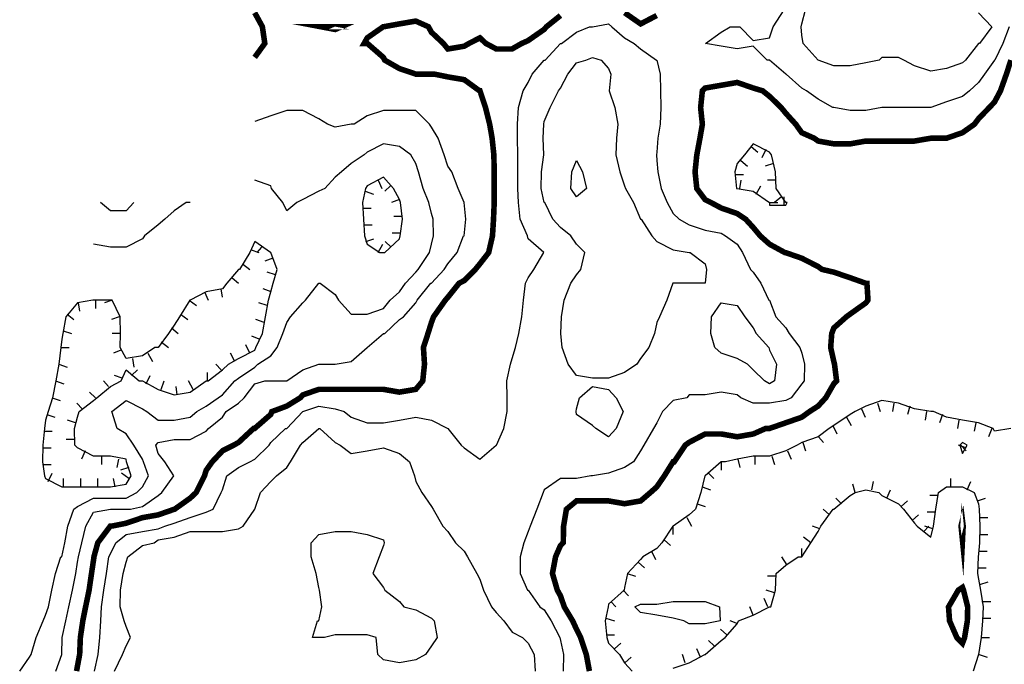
# Model space of a CAD drawing. Extents: x 628896 to 629898, y 4519176 to 4520140.
# Tile 4 of 24: x 628924 to 629100, y 4519436 to 4519552. Entities that reach past the tile are written whole.
import ezdxf

# ---------------------------------------------------------------- set-up
doc = ezdxf.new("R2010")
doc.units = 0

msp = doc.modelspace()

# ---------------------------------------------------------------- linework, layer by layer
at = {"layer": 'GSLAYER', "linetype": 'CONTINUOUS', "const_width": 1, "flags": 128}
for points in [[(628934.1875, 4519435), (628934.375, 4519436), (628934.75, 4519438), (628934.875, 4519441), (628935.3125, 4519444), (628935.8125, 4519446.5), (628936.4375, 4519449.5), (628936.875, 4519452.5), (628937.25, 4519455), (628937.3125, 4519455.5), (628938, 4519458), (628940.25, 4519461), (628940.5625, 4519461), (628943.0625, 4519461.5), (628946, 4519462.5), (628948.8125, 4519463), (628951.6875, 4519464), (628951.75, 4519464), (628954.5625, 4519466), (628955.625, 4519467), (628957.125, 4519470), (628957.4375, 4519471), (628958.5, 4519472.5), (628960.375, 4519474.5), (628962.375, 4519475.5), (628963.25, 4519476), (628965.9375, 4519478.5), (628966.125, 4519478.5), (628969, 4519481), (628969.1875, 4519481.5), (628971.875, 4519482.5), (628974.3125, 4519484), (628974.75, 4519484.5), (628977.625, 4519485.5), (628980.5625, 4519485.5), (628983.4375, 4519485.5), (628986.3125, 4519485.5), (628989.1875, 4519485.5), (628992.0625, 4519485), (628995, 4519485.5), (628996.25, 4519487), (628996.5625, 4519490), (628996.375, 4519493), (628997.1875, 4519495.5), (628997.8125, 4519497.5), (628998.1875, 4519498.5), (629000.3125, 4519501.5), (629000.75, 4519502), (629002.75, 4519504.5), (629003.6875, 4519505), (629005.6875, 4519507), (629006.5, 4519508), (629008.0625, 4519510), (629008.75, 4519513), (629008.9375, 4519516), (629009.0625, 4519519), (629009.0625, 4519521.5), (629009.0625, 4519524.5), (629009, 4519527.5), (629008.6875, 4519530.5), (629008.25, 4519533), (629007.5, 4519536), (629006.5, 4519539), (629006.4375, 4519539), (629003.6875, 4519541), (629000.75, 4519541.5), (628998.3125, 4519542), (628997.8125, 4519542), (628995, 4519542), (628992.0625, 4519543), (628989.4375, 4519544.5), (628989.1875, 4519545), (628986.3125, 4519547.5), (628985.75, 4519547.5), (628986.3125, 4519548.5), (628989.1875, 4519550.5), (628989.3125, 4519550.5), (628992.0625, 4519551), (628995, 4519551.5), (628997.25, 4519550.5), (628997.8125, 4519549.5), (628999.9375, 4519547.5), (629000.75, 4519546.5), (629003.6875, 4519547), (629004.5625, 4519547.5), (629006.5, 4519548.5), (629007.5625, 4519547.5), (629009.4375, 4519546.5), (629012.25, 4519546.5), (629014, 4519547.5), (629015.125, 4519548), (629018, 4519550), (629018.4375, 4519550.5), (629020.9375, 4519552.5)], [(628966.125, 4519553), (628967.5, 4519550.5), (628967.9375, 4519547.5), (628966.125, 4519545)], [(629032.4375, 4519553), (629035.3125, 4519551), (629038.1875, 4519552.5)], [(628977.9375, 4519550.5), (628980.5625, 4519550.5), (628981.6875, 4519550.5), (628980.5625, 4519550), (628977.9375, 4519550.5)], [(629101.6875, 4519544.5), (629100.875, 4519542), (629099.8125, 4519539), (629098.75, 4519537), (629097.8125, 4519536), (629095.875, 4519534), (629095.125, 4519533), (629093, 4519531.5), (629090.125, 4519530.5), (629087.6875, 4519530.5), (629087.3125, 4519530.5), (629084.375, 4519530), (629081.5625, 4519530), (629078.5625, 4519530), (629075.6875, 4519530), (629072.875, 4519529.5), (629069.9375, 4519529.5), (629067.125, 4519530), (629066.4375, 4519530.5), (629064.1875, 4519531.5), (629063.125, 4519533), (629061.3125, 4519535), (629060.5, 4519536), (629058.4375, 4519538), (629057.1875, 4519539), (629055.5, 4519539.5), (629052.625, 4519540.5), (629049.75, 4519540), (629046.875, 4519539.5), (629046.375, 4519539), (629046.0625, 4519536), (629046.375, 4519533), (629045.9375, 4519530.5), (629045.375, 4519527.5), (629045.0625, 4519524.5), (629045.375, 4519521.5), (629046.875, 4519519.5), (629047.875, 4519519), (629049.75, 4519518), (629052.625, 4519517), (629054.125, 4519516), (629055.5, 4519514.5), (629056.75, 4519513), (629058.4375, 4519511.5), (629061.1875, 4519510), (629061.3125, 4519510), (629064.1875, 4519509), (629067.125, 4519507.5), (629067.8125, 4519507), (629069.9375, 4519506.5), (629072.875, 4519505.5), (629075.6875, 4519504.5), (629075.875, 4519504.5), (629076.0625, 4519501.5), (629075.6875, 4519501), (629072.875, 4519499), (629072.1875, 4519498.5), (629069.9375, 4519496.5), (629069.5625, 4519495.5), (629069.375, 4519493), (629069.9375, 4519490.5), (629070.0625, 4519490), (629070.4375, 4519487), (629069.9375, 4519486.5), (629068.5, 4519484), (629067.125, 4519482.5), (629065.5625, 4519481.5), (629064.1875, 4519480.5), (629061.3125, 4519479.5), (629058.4375, 4519478.5), (629057.75, 4519478.5), (629055.5, 4519477.5), (629052.625, 4519477), (629049.75, 4519477.5), (629046.875, 4519477.5), (629044, 4519476), (629043.3125, 4519475.5), (629041.3125, 4519472.5), (629041.125, 4519472.5), (629039.5625, 4519470), (629038.1875, 4519468), (629037.0625, 4519467), (629035.3125, 4519465.5), (629032.4375, 4519465), (629029.5625, 4519465.5), (629026.6875, 4519465.5), (629023.8125, 4519465.5), (629022, 4519464), (629021.5, 4519461), (629021.4375, 4519458), (629020.9375, 4519457.5), (629020.0625, 4519455.5), (629019.5, 4519452.5), (629020.375, 4519449.5), (629020.9375, 4519448.5), (629021.625, 4519446.5), (629023.125, 4519444), (629023.8125, 4519442.5), (629024.5625, 4519441), (629025.5625, 4519438), (629026.125, 4519435)], [(629092.75, 4519461), (629093, 4519462), (629093.125, 4519461), (629093, 4519458.5), (629092.75, 4519461)], [(629092, 4519441), (629090.6875, 4519444), (629090.5, 4519446.5), (629092.25, 4519449.5), (629093, 4519450), (629093.1875, 4519449.5), (629093.9375, 4519446.5), (629093.875, 4519444), (629093.375, 4519441), (629093, 4519440), (629092, 4519441)]]:
    msp.add_lwpolyline(points, dxfattribs=at)
at = {"layer": 'GSLAYER', "linetype": 'CONTINUOUS', "flags": 128}
for points in [[(629069.75, 4519536), (629067.125, 4519537.5), (629065.0625, 4519539), (629064.1875, 4519539.5), (629061.375, 4519542), (629061.3125, 4519542), (629058.4375, 4519544.5), (629058, 4519544.5), (629055.5, 4519547), (629052.625, 4519546.5), (629049.75, 4519547), (629046.9375, 4519547.5), (629049.75, 4519549.5), (629051.375, 4519550.5), (629052.625, 4519550.5), (629053.0625, 4519550.5), (629055.5, 4519548), (629058.4375, 4519548.5), (629059.0625, 4519550.5), (629061.0625, 4519553.5)], [(629067.125, 4519544.5), (629067.125, 4519544.5), (629064.4375, 4519547.5), (629064.1875, 4519549), (629064.0625, 4519550.5), (629064.1875, 4519551), (629064.875, 4519553.5)], [(629095.875, 4519553), (629098.25, 4519550.5), (629096.0625, 4519547.5), (629095.875, 4519547.5), (629093.5625, 4519544.5), (629093, 4519544), (629090.125, 4519543), (629087.3125, 4519542.5), (629084.375, 4519543.5), (629082.5, 4519544.5), (629081.5625, 4519545), (629078.5625, 4519545), (629078.0625, 4519544.5), (629075.6875, 4519544), (629072.875, 4519543.5), (629069.9375, 4519543.5), (629067.125, 4519544.5)], [(628937.4375, 4519435), (628938.0625, 4519438), (628938.375, 4519441), (628938.5625, 4519444), (628938.6875, 4519446.5), (628939.0625, 4519449.5), (628939.5625, 4519452.5), (628940, 4519455.5), (628940.25, 4519456), (628941.25, 4519458), (628943.0625, 4519459.5), (628946, 4519460), (628948.8125, 4519460.5), (628950, 4519461), (628951.6875, 4519461.5), (628954.5625, 4519462.5), (628957.4375, 4519463.5), (628958.6875, 4519464), (628960.125, 4519467), (628960.375, 4519467.5), (628961.125, 4519470), (628963.25, 4519471.5), (628965.25, 4519472.5), (628966.125, 4519473), (628968.75, 4519475.5), (628969, 4519476), (628971.625, 4519478.5), (628971.875, 4519478.5), (628974.75, 4519481.5), (628977.625, 4519482.5), (628980.5625, 4519482), (628982.1875, 4519481.5), (628983.4375, 4519480.5), (628986.3125, 4519479.5), (628989.1875, 4519479.5), (628992.0625, 4519480), (628995, 4519480.5), (628997.8125, 4519480), (629000.75, 4519478.5), (629003.125, 4519475.5), (629003.6875, 4519475), (629006.5, 4519473), (629009.4375, 4519475.5), (629009.5, 4519475.5), (629010.8125, 4519478.5), (629011.375, 4519481.5), (629011.375, 4519484), (629011.3125, 4519487), (629012, 4519490), (629012.25, 4519491), (629012.875, 4519493), (629013.5, 4519495.5), (629014, 4519498.5), (629014.3125, 4519501.5), (629014.6875, 4519504.5), (629015.125, 4519505.5), (629016.1875, 4519507), (629017.9375, 4519510), (629015.125, 4519512.5), (629015, 4519513), (629013.6875, 4519516), (629013.4375, 4519519), (629013.3125, 4519521.5), (629013.3125, 4519524.5), (629013.3125, 4519527.5), (629013.25, 4519530.5), (629013.25, 4519533), (629013.4375, 4519536), (629014.25, 4519539), (629015.125, 4519540.5), (629015.875, 4519542), (629018, 4519544.5), (629018.1875, 4519544.5), (629020.9375, 4519547.5), (629021.125, 4519547.5), (629023.8125, 4519549.5), (629026.125, 4519550.5), (629026.6875, 4519550.5), (629029.5625, 4519551), (629030.125, 4519550.5), (629032.4375, 4519548.5), (629034.125, 4519547.5), (629035.3125, 4519546.5), (629038.125, 4519544.5), (629038.1875, 4519544.5), (629038.8125, 4519542), (629038.875, 4519539), (629038.9375, 4519536), (629038.8125, 4519533), (629038.375, 4519530.5), (629038.1875, 4519528), (629038.125, 4519527.5), (629038.1875, 4519526.5), (629038.375, 4519524.5), (629039, 4519521.5), (629040.0625, 4519519), (629041.125, 4519517), (629042.1875, 4519516), (629044, 4519515), (629046.875, 4519514), (629049.75, 4519513.5), (629050.5, 4519513), (629052.625, 4519511.5), (629053.5625, 4519510), (629055, 4519507), (629055.5, 4519506.5), (629056.875, 4519504.5), (629058.3125, 4519501.5), (629058.4375, 4519501.5), (629059.5625, 4519498.5), (629061.3125, 4519496.5), (629061.9375, 4519495.5), (629063.875, 4519493), (629064.1875, 4519492), (629064.6875, 4519490), (629064.625, 4519487), (629064.1875, 4519486.5), (629062.3125, 4519484), (629061.3125, 4519483.5), (629058.4375, 4519483), (629055.5, 4519483), (629053.25, 4519484), (629052.625, 4519484.5), (629049.75, 4519485), (629046.875, 4519484.5), (629044, 4519484.5), (629043.5625, 4519484), (629041.125, 4519483.5), (629039.25, 4519481.5), (629038.1875, 4519479.5), (629037.625, 4519478.5), (629035.875, 4519475.5), (629035.3125, 4519474.5), (629034, 4519472.5), (629032.4375, 4519471.5), (629029.5625, 4519470.5), (629026.6875, 4519470), (629026.375, 4519470), (629023.8125, 4519469.5), (629020.9375, 4519469.5), (629018, 4519467.5), (629017.8125, 4519467), (629016.6875, 4519464), (629015.5, 4519461), (629015.125, 4519460), (629014.375, 4519458), (629013.6875, 4519455.5), (629013.6875, 4519452.5), (629015, 4519449.5), (629015.125, 4519449.5), (629017.25, 4519446.5), (629018, 4519446), (629019.25, 4519444), (629020.8125, 4519441), (629020.9375, 4519440.5), (629021.5, 4519438), (629021.4375, 4519435)], [(629101.375, 4519550.5), (629100.25, 4519547.5), (629098.8125, 4519544.5), (629098.75, 4519544.5), (629096.9375, 4519542), (629095.875, 4519540.5), (629094.25, 4519539), (629093, 4519538), (629090.125, 4519537), (629087.3125, 4519536), (629085.25, 4519536), (629084.375, 4519536), (629081.5625, 4519536), (629078.5625, 4519536), (629075.6875, 4519535.5), (629072.875, 4519535.5), (629069.9375, 4519536), (629069.75, 4519536)], [(629022.3125, 4519490), (629021.25, 4519493), (629021, 4519495.5), (629021.125, 4519498.5), (629021.625, 4519501.5), (629022.8125, 4519504.5), (629023.8125, 4519506), (629024.5625, 4519507), (629025.3125, 4519510), (629023.8125, 4519511.5), (629022.8125, 4519513), (629020.9375, 4519514.5), (629019.5625, 4519516), (629018.125, 4519519), (629018, 4519519), (629017.5, 4519521.5), (629017.5625, 4519524.5), (629017.9375, 4519527.5), (629017.8125, 4519530.5), (629017.9375, 4519533), (629018, 4519533.5), (629019.0625, 4519536), (629020.5625, 4519539), (629020.9375, 4519539.5), (629022.25, 4519542), (629023.8125, 4519544), (629025.5, 4519544.5), (629026.6875, 4519545), (629028.25, 4519544.5), (629029.5625, 4519543), (629029.9375, 4519542), (629029.6875, 4519539), (629030.6875, 4519536), (629031.25, 4519533), (629031, 4519530.5), (629030.875, 4519527.5), (629031.5625, 4519524.5), (629032.4375, 4519522), (629032.625, 4519521.5), (629034, 4519519), (629035.3125, 4519516), (629035.375, 4519516), (629037.3125, 4519513), (629038.1875, 4519512), (629041.125, 4519510.5), (629044, 4519510), (629044.1875, 4519510), (629046.875, 4519508), (629047.125, 4519507), (629046.875, 4519504.5), (629044, 4519504.5), (629041.125, 4519504.5), (629041.0625, 4519504.5), (629040, 4519501.5), (629038.6875, 4519498.5), (629038.1875, 4519497.5), (629037.8125, 4519495.5), (629036.75, 4519493), (629035.3125, 4519491), (629034.625, 4519490), (629032.4375, 4519488.5), (629029.5625, 4519487.5), (629026.6875, 4519487.5), (629023.8125, 4519488), (629022.3125, 4519490)], [(628930.5, 4519435), (628931.5625, 4519438), (628931.5625, 4519438), (628931.625, 4519441), (628932.25, 4519444), (628932.8125, 4519446.5), (628933.4375, 4519449.5), (628934.0625, 4519452.5), (628934.375, 4519454.5), (628934.5625, 4519455.5), (628935.125, 4519458), (628935.875, 4519461), (628937.25, 4519463.5), (628940.25, 4519464), (628943.0625, 4519464), (628943.875, 4519464), (628946, 4519464.5), (628948.8125, 4519466.5), (628949.5, 4519467), (628951.625, 4519470), (628950, 4519472.5), (628948.8125, 4519474), (628948.375, 4519475.5), (628948.8125, 4519476), (628951.6875, 4519476.5), (628954.5625, 4519476.5), (628957.4375, 4519478), (628957.875, 4519478.5), (628960.375, 4519480.5), (628961, 4519481.5), (628963.25, 4519483), (628964.25, 4519484), (628966.125, 4519486.5), (628967.9375, 4519487), (628969, 4519487), (628971.875, 4519487), (628974.75, 4519489), (628977.625, 4519490), (628978.75, 4519490), (628980.5625, 4519490), (628983.4375, 4519490.5), (628986.3125, 4519493), (628989.1875, 4519495.5), (628989.4375, 4519495.5), (628992.0625, 4519498), (628992.8125, 4519498.5), (628995, 4519501), (628995.25, 4519501.5), (628997.6875, 4519504.5), (628997.8125, 4519504.5), (629000.0625, 4519507), (629000.75, 4519508), (629002.4375, 4519510), (629003.5625, 4519513), (629003.6875, 4519513), (629004, 4519516), (629003.6875, 4519519), (629003.6875, 4519519), (629002.625, 4519521.5), (629001.4375, 4519524.5), (629000.75, 4519525.5), (629000.0625, 4519527.5), (628999, 4519530.5), (628997.8125, 4519532.5), (628997.4375, 4519533), (628995, 4519535.5), (628992.0625, 4519535.5), (628989.1875, 4519535.5), (628986.3125, 4519534.5), (628983.9375, 4519533), (628983.4375, 4519533), (628980.5625, 4519532.5), (628979.1875, 4519533), (628977.625, 4519534), (628974.75, 4519535.5), (628971.875, 4519535.5), (628969, 4519534.5), (628966.125, 4519533.5)], [(628924, 4519435), (628925.75, 4519437.5), (628926.0625, 4519438), (628926.9375, 4519441), (628928.1875, 4519444), (628928.625, 4519445), (628929.1875, 4519446.5), (628929.75, 4519449.5), (628930.4375, 4519452.5), (628931.375, 4519455.5), (628931.5625, 4519455.5), (628932.0625, 4519458), (628932.625, 4519461), (628933.6875, 4519464), (628934.375, 4519464.5), (628937.25, 4519466), (628940.25, 4519466), (628943.0625, 4519466), (628945, 4519467), (628946, 4519468), (628947.0625, 4519470), (628946.1875, 4519472.5), (628946, 4519473), (628944.4375, 4519475.5), (628943.0625, 4519477.5), (628941.5, 4519478.5), (628940.5, 4519481.5), (628943.0625, 4519483.5), (628946, 4519482), (628946.8125, 4519481.5), (628948.8125, 4519480), (628951.6875, 4519480), (628954.5625, 4519480.5), (628955.75, 4519481.5), (628957.4375, 4519482.5), (628959.5625, 4519484), (628960.375, 4519484.5), (628962.5625, 4519487), (628963.25, 4519487.5), (628966.125, 4519489.5), (628966.6875, 4519490), (628969, 4519491.5), (628970.125, 4519493), (628971.1875, 4519495.5), (628971.875, 4519497.5), (628972.5625, 4519498.5), (628974.75, 4519501), (628975.25, 4519501.5), (628977.625, 4519504.5), (628977.625, 4519504.5), (628977.875, 4519504.5), (628980.5625, 4519502.5), (628981.125, 4519501.5), (628983.4375, 4519499), (628986.3125, 4519499), (628989.1875, 4519500), (628990.4375, 4519501.5), (628992.0625, 4519503), (628993.1875, 4519504.5), (628995, 4519506.5), (628995.4375, 4519507), (628997.4375, 4519510), (628997.8125, 4519511.5), (628998.1875, 4519513), (628998.125, 4519516), (628997.8125, 4519517), (628997.3125, 4519519), (628996.3125, 4519521.5), (628995.5, 4519524.5), (628995, 4519526), (628994.125, 4519527.5), (628992.0625, 4519529), (628989.1875, 4519529.5), (628986.3125, 4519528), (628985.75, 4519527.5), (628983.4375, 4519526), (628981.6875, 4519524.5), (628980.5625, 4519523.5), (628978.6875, 4519521.5), (628977.625, 4519521), (628974.75, 4519519.5), (628973.6875, 4519519), (628971.875, 4519517.5), (628971.1875, 4519519), (628969.125, 4519521.5), (628969, 4519522), (628966.125, 4519523)], [(629061.5625, 4519519), (629061.3125, 4519519), (629059.625, 4519521.5), (629059.5, 4519524.5), (629058.75, 4519527.5), (629058.4375, 4519528), (629055.5, 4519529.5), (629053.9375, 4519527.5), (629052.625, 4519526), (629052.1875, 4519524.5), (629052.5, 4519521.5), (629052.625, 4519521.5), (629055.5, 4519521), (629058.4375, 4519519), (629058.4375, 4519518.5), (629061.3125, 4519518.5), (629061.5625, 4519519)], [(629055.125, 4519529), (629056.3125, 4519528)], [(629057.75, 4519528.5), (629057.0625, 4519527)], [(629022.8125, 4519521.5), (629023, 4519524.5), (629023.8125, 4519526.5), (629024.875, 4519524.5), (629025.625, 4519521.5), (629023.8125, 4519520), (629022.8125, 4519521.5)], [(629053.25, 4519526.5), (629054.4375, 4519525.5)], [(629059.125, 4519526), (629057.625, 4519525.5)], [(628989.4375, 4519510), (628992.0625, 4519512.5), (628992.1875, 4519513), (628992.625, 4519516), (628992.25, 4519519), (628992.0625, 4519519.5), (628991, 4519521.5), (628989.1875, 4519523.5), (628986.3125, 4519522), (628986, 4519521.5), (628985.4375, 4519519), (628985.625, 4519516), (628985.8125, 4519513), (628986.3125, 4519511.5), (628988.5625, 4519510), (628989.1875, 4519510), (628989.4375, 4519510)], [(628988.25, 4519523), (628988.9375, 4519521.5)], [(629052.1875, 4519524), (629053.75, 4519524)], [(629053.0625, 4519521.5), (629053.3125, 4519523)], [(629059.5625, 4519523), (629058.0625, 4519523)], [(628985.9375, 4519521), (628987.4375, 4519520.5)], [(628990.5, 4519522), (628989.4375, 4519521)], [(629056, 4519520.5), (629056.875, 4519522)], [(628992.0625, 4519519.5), (628990.625, 4519519)], [(629060.5625, 4519520), (629059.3125, 4519519)], [(629061.0625, 4519518.5), (629061.0625, 4519520)], [(628954.5625, 4519519), (628953.8125, 4519519), (628951.6875, 4519517.5), (628950, 4519516), (628948.8125, 4519515), (628946.375, 4519513), (628946, 4519512.5), (628943.0625, 4519511), (628940.25, 4519511), (628937.25, 4519511.5)], [(628944.4375, 4519519), (628943.0625, 4519517.5), (628940.25, 4519517.5), (628938.5, 4519519)], [(628985.4375, 4519518), (628987, 4519518)], [(629058.4375, 4519519), (629059.875, 4519519)], [(628992.5625, 4519516.5), (628991.0625, 4519516.5)], [(628985.6875, 4519515), (628987.1875, 4519515)], [(628944, 4519470), (628943.125, 4519472.5), (628943.0625, 4519473), (628940.25, 4519473.5), (628937.25, 4519473.5), (628934.375, 4519475), (628933.875, 4519475.5), (628933.8125, 4519478.5), (628934.375, 4519480.5), (628934.6875, 4519481.5), (628937.25, 4519483.5), (628937.8125, 4519484), (628940.25, 4519486), (628942.1875, 4519487), (628943.0625, 4519489), (628945.4375, 4519487), (628946, 4519487), (628948.8125, 4519485.5), (628951.6875, 4519484.5), (628954.5625, 4519485), (628957.4375, 4519487), (628957.8125, 4519487), (628960.375, 4519489), (628961.4375, 4519490), (628963.25, 4519491), (628966.125, 4519492.5), (628966.3125, 4519493), (628967.5, 4519495.5), (628968.0625, 4519498.5), (628968.625, 4519501.5), (628969, 4519503), (628969.4375, 4519504.5), (628970.125, 4519507), (628969, 4519510), (628968.9375, 4519510), (628966.125, 4519512), (628965.25, 4519510), (628963.375, 4519507), (628963.25, 4519507), (628961.125, 4519504.5), (628960.375, 4519503.5), (628957.4375, 4519503), (628954.5625, 4519501.5), (628954.5, 4519501.5), (628952.625, 4519498.5), (628951.6875, 4519497), (628950.6875, 4519495.5), (628948.8125, 4519493), (628948.25, 4519493), (628946, 4519491.5), (628943.0625, 4519491), (628942, 4519493), (628942.0625, 4519495.5), (628942, 4519498.5), (628940.5625, 4519501.5), (628940.25, 4519501.5), (628937.25, 4519501.5), (628937.125, 4519501.5), (628934.375, 4519501), (628932.25, 4519498.5), (628931.75, 4519495.5), (628931.5625, 4519494.5), (628931.375, 4519493), (628931, 4519490), (628930.5, 4519487), (628929.875, 4519484), (628929.125, 4519481.5), (628928.625, 4519480), (628928.4375, 4519478.5), (628928.125, 4519475.5), (628928.0625, 4519472.5), (628928.4375, 4519470), (628928.625, 4519469.5), (628931.5625, 4519468), (628934.375, 4519468), (628937.25, 4519468), (628940.25, 4519468), (628943.0625, 4519468.5), (628944, 4519470)], [(628986.0625, 4519512), (628987.5, 4519512.5)], [(628990.5625, 4519511), (628989.5, 4519512)], [(628992.25, 4519513.5), (628990.75, 4519513.5)], [(628965.5, 4519510.5), (628966.875, 4519510)], [(628967.375, 4519511), (628966.5, 4519510)], [(628988.25, 4519510), (628989.125, 4519511.5)], [(628969.375, 4519509), (628967.9375, 4519508.5)], [(628963.9375, 4519508), (628965.25, 4519507)], [(628962.0625, 4519505.5), (628963.25, 4519504.5)], [(628969.875, 4519506), (628968.375, 4519506.5)], [(628960.0625, 4519503.5), (628960.3125, 4519502)], [(628969.0625, 4519503), (628967.625, 4519503.5)], [(628937.5625, 4519501.5), (628937.5625, 4519500)], [(628940.5625, 4519501.5), (628939.1875, 4519501)], [(628954.375, 4519501.5), (628955.6875, 4519500.5)], [(628957.125, 4519503), (628957.8125, 4519501.5)], [(628934.5, 4519501), (628934.75, 4519499.5)], [(628968.375, 4519500.5), (628966.875, 4519501)], [(629057.5, 4519487), (629055.5, 4519489), (629054.4375, 4519490), (629052.625, 4519491), (629049.75, 4519492), (629048.625, 4519493), (629047.875, 4519495.5), (629048, 4519498.5), (629049.75, 4519501), (629052.625, 4519500.5), (629054, 4519498.5), (629055.5, 4519496.5), (629056, 4519495.5), (629058.3125, 4519493), (629058.4375, 4519492.5), (629059.6875, 4519490), (629059.3125, 4519487), (629058.4375, 4519486.5), (629057.5, 4519487)], [(628932.5, 4519499), (628933.6875, 4519498)], [(628941.8125, 4519498.5), (628940.4375, 4519498)], [(628952.8125, 4519499), (628954.125, 4519498)], [(628967.8125, 4519497.5), (628966.3125, 4519498)], [(628951.1875, 4519496.5), (628952.4375, 4519495.5)], [(628931.8125, 4519496), (628933.3125, 4519495.5)], [(628942.0625, 4519495.5), (628940.5625, 4519495.5)], [(628966.9375, 4519494.5), (628965.625, 4519495)], [(628931.375, 4519493), (628932.875, 4519493)], [(628949.375, 4519494), (628950.6875, 4519493)], [(628965.25, 4519492), (628964.5625, 4519493.5)], [(628942.125, 4519492.5), (628940.8125, 4519492)], [(628944.25, 4519491), (628944.4375, 4519489.5)], [(628947, 4519492), (628947.8125, 4519490.5)], [(628962.5625, 4519490.5), (628961.8125, 4519492)], [(628931, 4519490), (628932.5, 4519489.5)], [(628960.125, 4519489), (628959.1875, 4519490)], [(628942.375, 4519487.5), (628941, 4519488)], [(628944.0625, 4519488), (628945.125, 4519489)], [(628946.6875, 4519486.5), (628947.375, 4519488)], [(628957.6875, 4519487), (628957.6875, 4519488.5)], [(628930.4375, 4519487), (628931.9375, 4519486.5)], [(628939.9375, 4519486), (628939, 4519487)], [(628949.375, 4519485.5), (628949.875, 4519487)], [(628952.25, 4519484.5), (628952.0625, 4519486)], [(628955.125, 4519485.5), (628954.25, 4519487)], [(629027.25, 4519478.5), (629026.6875, 4519479), (629023.8125, 4519481), (629023.75, 4519481.5), (629023.8125, 4519482), (629024.375, 4519484), (629026.6875, 4519486), (629029.5625, 4519485.5), (629030.9375, 4519484), (629032.1875, 4519481.5), (629030.9375, 4519478.5), (629029.5625, 4519477), (629027.25, 4519478.5)], [(628929.8125, 4519484), (628931.25, 4519483.5)], [(628937.5625, 4519484), (628936.5, 4519485)], [(628935.1875, 4519482), (628934.25, 4519483)], [(629101.6875, 4519478.5), (629098.75, 4519478), (629098.5, 4519478.5), (629095.875, 4519479.5), (629093, 4519480), (629090.125, 4519480.5), (629087.8125, 4519481.5), (629087.3125, 4519481.5), (629084.375, 4519482), (629081.5625, 4519483), (629078.5625, 4519483.5), (629075.6875, 4519482.5), (629073.75, 4519481.5), (629072.875, 4519481), (629069.9375, 4519479), (629069.125, 4519478.5), (629067.125, 4519477), (629064.1875, 4519476), (629063.375, 4519475.5), (629061.3125, 4519474.5), (629058.4375, 4519473.5), (629055.5, 4519473.5), (629052.625, 4519473), (629050.5, 4519472.5), (629049.75, 4519472.5), (629046.875, 4519470), (629046.8125, 4519470), (629046.125, 4519467), (629045.125, 4519464), (629044, 4519463), (629041.125, 4519461), (629041.0625, 4519461), (629039.125, 4519458), (629038.1875, 4519457), (629035.6875, 4519455.5), (629035.3125, 4519455), (629032.9375, 4519452.5), (629032.4375, 4519450), (629032.375, 4519449.5), (629029.5625, 4519447), (629029.5, 4519446.5), (629028.9375, 4519444), (629029.25, 4519441), (629029.5625, 4519440), (629031.5, 4519438), (629032.4375, 4519436.5), (629033.8125, 4519435)], [(629074.875, 4519482), (629075.5625, 4519480.5)], [(629077.75, 4519483), (629078.25, 4519481.5)], [(629080.6875, 4519483), (629080.4375, 4519481.5)], [(629083.5625, 4519482.5), (629083.125, 4519481)], [(628928.875, 4519481), (628930.3125, 4519480.5)], [(629072.1875, 4519480.5), (629073.0625, 4519479)], [(629086.5625, 4519481.5), (629086.3125, 4519480)], [(629089.4375, 4519481), (629088.875, 4519479.5)], [(628934, 4519479.5), (628932.5625, 4519480)], [(628941, 4519435), (628942.4375, 4519438), (628943.0625, 4519439.5), (628943.875, 4519441), (628943.0625, 4519443), (628942.75, 4519444), (628942, 4519446.5), (628942.0625, 4519449.5), (628942.5625, 4519452.5), (628943.0625, 4519454.5), (628943.375, 4519455.5), (628946, 4519457.5), (628948.125, 4519458), (628948.8125, 4519458.5), (628951.6875, 4519459), (628954.5625, 4519460), (628957.4375, 4519460), (628960.375, 4519460), (628963.25, 4519460.5), (628964.0625, 4519461), (628966.125, 4519464), (628967.1875, 4519467), (628969, 4519469), (628970.0625, 4519470), (628971.875, 4519471.5), (628972.5625, 4519472.5), (628974.3125, 4519475.5), (628974.75, 4519476), (628977.625, 4519478.5), (628977.625, 4519478.5), (628977.8125, 4519478.5), (628980.5625, 4519476), (628981.4375, 4519475.5), (628983.4375, 4519474), (628986.3125, 4519474.5), (628989.1875, 4519475), (628992.0625, 4519474), (628993.875, 4519472.5), (628994.75, 4519470), (628995, 4519469), (628996.0625, 4519467), (628997.8125, 4519464.5), (628998.125, 4519464), (628999.875, 4519461), (629000.75, 4519460), (629002.125, 4519458), (629003.6875, 4519456.5), (629004.25, 4519455.5), (629005.9375, 4519452.5), (629006.5, 4519451.5), (629007.125, 4519449.5), (629008.5625, 4519446.5), (629009.4375, 4519445.5), (629010.8125, 4519444), (629012.25, 4519442), (629014.125, 4519441), (629015.125, 4519440), (629016.25, 4519438), (629016.375, 4519435)], [(629069.75, 4519479), (629070.5, 4519477.5)], [(629092.375, 4519480), (629092.125, 4519478.5)], [(629095.375, 4519479.5), (629095.125, 4519478)], [(629098.25, 4519478.5), (629097.6875, 4519477)], [(628928.3125, 4519478), (628929.8125, 4519478)], [(629067.1875, 4519477), (629068.0625, 4519476)], [(628928.125, 4519475), (628929.625, 4519475)], [(628933.8125, 4519476.5), (628932.3125, 4519476.5)], [(629064.375, 4519476), (629064.875, 4519474.5)], [(629093.625, 4519475), (629092.3125, 4519475.5)], [(629093.8125, 4519475.5), (629093, 4519476), (629092.5, 4519475.5), (629093, 4519474), (629093.8125, 4519475.5)], [(629092.6875, 4519475.5), (629093.6875, 4519474.5)], [(628935.75, 4519474.5), (628935.0625, 4519473)], [(628938.6875, 4519473.5), (628938.6875, 4519472)], [(629055.75, 4519473.5), (629055.75, 4519472)], [(629058.8125, 4519473.5), (629059.3125, 4519472)], [(629061.625, 4519474.5), (629062.3125, 4519473)], [(628928.125, 4519472), (628929.625, 4519472)], [(628941.6875, 4519473), (628941.4375, 4519471.5)], [(628943.5625, 4519471.5), (628942.0625, 4519471)], [(629049.75, 4519472.5), (629049.75, 4519471)], [(629052.75, 4519473), (629053.0625, 4519471.5)], [(628929.125, 4519469), (628929.8125, 4519470.5)], [(628943.5625, 4519469.5), (628942.25, 4519470.5)], [(629047.5, 4519470.5), (629048.4375, 4519469.5)], [(628931.875, 4519468), (628931.875, 4519469.5)], [(628934.9375, 4519468), (628934.9375, 4519469.5)], [(628938, 4519468), (628938, 4519469.5)], [(628941.125, 4519468), (628940.8125, 4519469.5)], [(629041.125, 4519435.5), (629044, 4519436.5), (629046.8125, 4519438), (629046.875, 4519438), (629049.75, 4519440.5), (629050.4375, 4519441), (629052.625, 4519443.5), (629052.875, 4519444), (629055.5, 4519445), (629058.4375, 4519446.5), (629058.625, 4519446.5), (629059.5, 4519449.5), (629059.625, 4519452.5), (629061.3125, 4519454), (629063.5625, 4519455.5), (629064.1875, 4519455.5), (629065.8125, 4519458), (629067.125, 4519460), (629067.625, 4519461), (629069.8125, 4519464), (629069.9375, 4519464), (629072.875, 4519466.5), (629073.75, 4519467), (629075.6875, 4519467.5), (629078, 4519467), (629078.5625, 4519466.5), (629081.5625, 4519465), (629082.4375, 4519464), (629084.375, 4519461.5), (629084.875, 4519461), (629087.3125, 4519459), (629087.8125, 4519461), (629088.25, 4519464), (629088.6875, 4519467), (629090.125, 4519468), (629093, 4519468), (629095.125, 4519467), (629095.875, 4519465), (629096, 4519464), (629096.125, 4519461), (629096.0625, 4519458), (629095.875, 4519456), (629095.8125, 4519455.5), (629095.6875, 4519452.5), (629095.875, 4519451.5), (629096.25, 4519449.5), (629096.6875, 4519446.5), (629096.5625, 4519444), (629096.375, 4519441), (629095.875, 4519438), (629094.9375, 4519435)], [(629046.3125, 4519468), (629047.8125, 4519467.5)], [(629073.75, 4519467), (629073.375, 4519468.5)], [(629076.75, 4519467.5), (629077.0625, 4519469)], [(629090.9375, 4519468), (629090.9375, 4519469.5)], [(629093.8125, 4519467.5), (629094.5, 4519469)], [(629079.4375, 4519466), (629080.125, 4519467.5)], [(629088.5625, 4519466.5), (629087.125, 4519466.5)], [(629045.4375, 4519465), (629046.875, 4519464.5)], [(629071.3125, 4519465), (629070.3125, 4519466)], [(629082, 4519464.5), (629083.125, 4519465.5)], [(629095.6875, 4519465.5), (629097.125, 4519466)], [(629069.1875, 4519463), (629068, 4519464)], [(629084, 4519462), (629085.125, 4519463)], [(629088.1875, 4519463.5), (629086.6875, 4519463.5)], [(629041.0625, 4519461), (629041.0625, 4519459.5)], [(629043.5625, 4519462.5), (629044.4375, 4519461)], [(629067.4375, 4519460.5), (629066.125, 4519461)], [(629086.0625, 4519460), (629087, 4519461)], [(629087.6875, 4519460.5), (629086.25, 4519461)], [(629096.0625, 4519462.5), (629097.5625, 4519462.5)], [(628988.1875, 4519438), (628987.875, 4519441), (628986.3125, 4519441.5), (628983.4375, 4519441.5), (628980.5625, 4519441.5), (628978.625, 4519441), (628977.625, 4519441), (628976.5, 4519441), (628977.375, 4519444), (628977.625, 4519444), (628978.1875, 4519446.5), (628977.75, 4519449.5), (628977.625, 4519450), (628977.125, 4519452.5), (628976.25, 4519455.5), (628976.25, 4519458), (628977.625, 4519459.5), (628980.5625, 4519460), (628983.4375, 4519460), (628986.3125, 4519459.5), (628989.1875, 4519458.5), (628989.3125, 4519458), (628989.1875, 4519457.5), (628988.4375, 4519455.5), (628987.3125, 4519452.5), (628989.1875, 4519450), (628989.4375, 4519449.5), (628992.0625, 4519447.5), (628992.875, 4519446.5), (628995, 4519446), (628997.8125, 4519444.5), (628998.3125, 4519444), (628998.8125, 4519441), (628997.8125, 4519439.5), (628996.75, 4519438), (628995, 4519437), (628992.0625, 4519436.5), (628989.1875, 4519437), (628988.1875, 4519438)], [(629065.8125, 4519458), (629064.5, 4519459)], [(629096.0625, 4519459.5), (629097.5625, 4519459.5)], [(629039.5, 4519458.5), (629040.6875, 4519457.5)], [(629037.25, 4519456.5), (629038, 4519455)], [(629061.5625, 4519454), (629060.625, 4519455.5)], [(629064.1875, 4519455.5), (629064.1875, 4519457)], [(629096, 4519456.5), (629097.4375, 4519456.5)], [(629034.875, 4519454.5), (629036, 4519453.5)], [(629032.875, 4519452.5), (629034.375, 4519452)], [(629059.5625, 4519452), (629058.0625, 4519452)], [(629095.8125, 4519453.5), (629097.25, 4519453.5)], [(629096.125, 4519450.5), (629097.625, 4519451)], [(629032.1875, 4519449.5), (629033.125, 4519448.5)], [(629059.3125, 4519449), (629057.8125, 4519449.5)], [(629029.9375, 4519447.5), (629030.875, 4519446.5)], [(629043.0625, 4519444), (629041.125, 4519444.5), (629038.1875, 4519445), (629035.3125, 4519445.5), (629034.25, 4519446.5), (629035.3125, 4519447), (629038.1875, 4519447), (629041.125, 4519447.5), (629044, 4519447.5), (629046.875, 4519447.5), (629049.4375, 4519446.5), (629049.5625, 4519444), (629046.875, 4519443.5), (629044, 4519443.5), (629043.0625, 4519444)], [(629058.125, 4519446.5), (629057.4375, 4519448)], [(629096.5, 4519447.5), (629098.0625, 4519447.5)], [(629055.5, 4519445), (629054.875, 4519446.5)], [(629029.0625, 4519444.5), (629030.625, 4519444)], [(629052.75, 4519443.5), (629051.375, 4519444)], [(629096.5625, 4519444.5), (629098.0625, 4519444.5)], [(629029.125, 4519441.5), (629030.625, 4519441.5)], [(629050.75, 4519441.5), (629049.625, 4519442.5)], [(629030.625, 4519439), (629031.75, 4519440)], [(629048.5, 4519439.5), (629047.5, 4519440.5)], [(629096.375, 4519441), (629097.875, 4519441)], [(629043.3125, 4519436.5), (629042.8125, 4519438)], [(629046.0625, 4519437.5), (629045.375, 4519439)], [(629096, 4519438), (629097.4375, 4519437.5)], [(629032.5, 4519436.5), (629033.625, 4519437.5)]]:
    msp.add_lwpolyline(points, dxfattribs=at)

doc.saveas('drawing.dxf')
